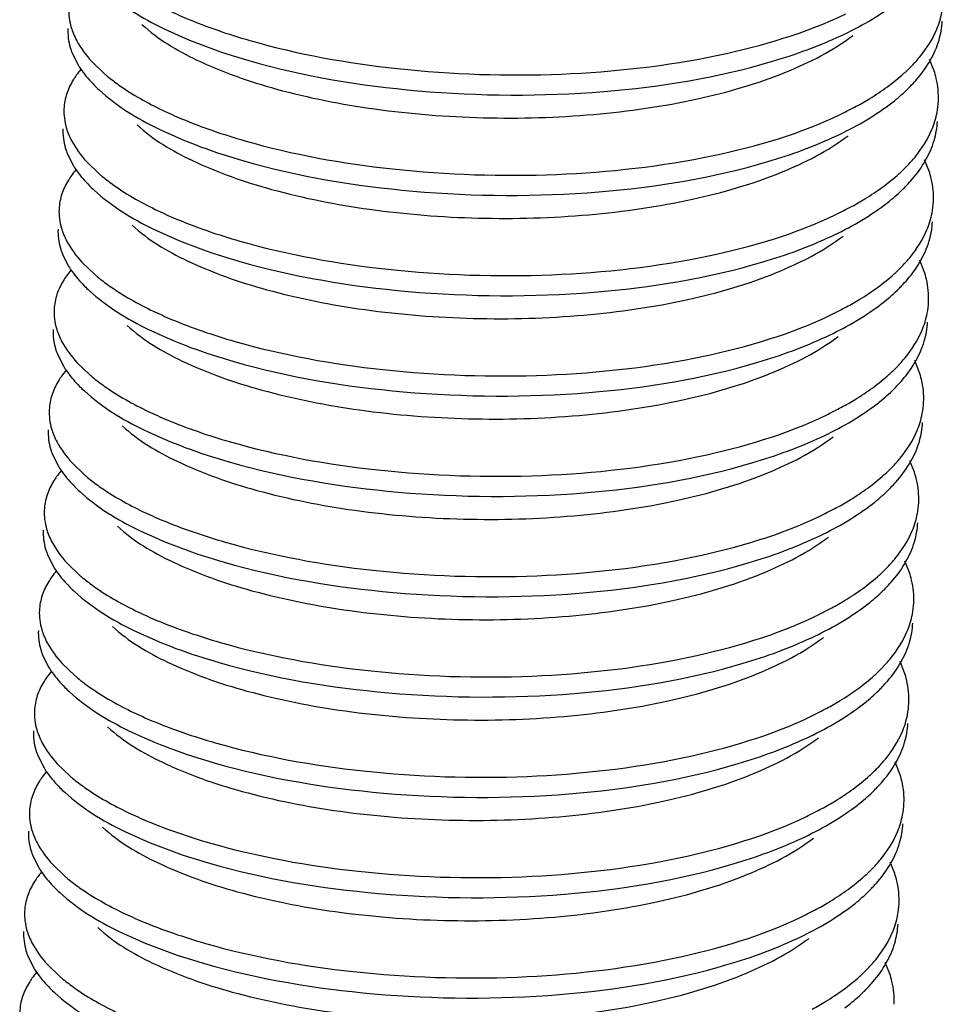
# Model space of a CAD drawing. Header units: millimetres. Extents: x -24622 to 2009, y -1603 to 2074.
# Tile 102 of 256: x -1464.65 to -1460.43, y 1063.27 to 1067.79. Entities that reach past the tile are written whole.
import ezdxf

# ---------------------------------------------------------------- set-up
doc = ezdxf.new("R2010")
doc.units = ezdxf.units.MM

msp = doc.modelspace()

# ---------------------------------------------------------------- linework, layer by layer
at = {"color": 7, "linetype": 'Continuous'}
for p, q in [((-1464.4105, 1067.6288), (-1464.3831, 1067.5754)), ((-1464.3223, 1067.5939), (-1464.2634, 1067.5373)), ((-1460.4628, 1067.5518), (-1460.4835, 1067.6034)), ((-1464.4331, 1067.1692), (-1464.4057, 1067.1158)), ((-1464.3449, 1067.1343), (-1464.286, 1067.0777)), ((-1460.4854, 1067.0921), (-1460.506, 1067.1438)), ((-1464.4556, 1066.7096), (-1464.4282, 1066.6561)), ((-1464.3674, 1066.6746), (-1464.3085, 1066.6181)), ((-1460.5079, 1066.6325), (-1460.5286, 1066.6842)), ((-1464.4782, 1066.2499), (-1464.4508, 1066.1965)), ((-1464.3899, 1066.215), (-1464.331, 1066.1584)), ((-1460.5305, 1066.1729), (-1460.5511, 1066.2245)), ((-1464.5007, 1065.7903), (-1464.4733, 1065.7369)), ((-1460.553, 1065.7133), (-1460.5736, 1065.7649)), ((-1464.4125, 1065.7554), (-1464.3536, 1065.6988)), ((-1464.5232, 1065.3307), (-1464.4958, 1065.2772)), ((-1464.435, 1065.2958), (-1464.3761, 1065.2392)), ((-1460.5755, 1065.2536), (-1460.5962, 1065.3053)), ((-1464.5458, 1064.8711), (-1464.5184, 1064.8176)), ((-1464.4576, 1064.8361), (-1464.3986, 1064.7796)), ((-1460.5981, 1064.794), (-1460.6187, 1064.8456)), ((-1464.5683, 1064.4114), (-1464.5409, 1064.358)), ((-1464.4801, 1064.3765), (-1464.4212, 1064.3199)), ((-1460.6206, 1064.3344), (-1460.6413, 1064.386)), ((-1464.5908, 1063.9518), (-1464.5634, 1063.8984)), ((-1464.5026, 1063.9169), (-1464.4437, 1063.8603)), ((-1460.6431, 1063.8747), (-1460.6638, 1063.9264)), ((-1464.6134, 1063.4922), (-1464.586, 1063.4387)), ((-1464.5252, 1063.4572), (-1464.4663, 1063.4007)), ((-1460.6657, 1063.4151), (-1460.6863, 1063.4668))]:
    msp.add_line(p, q, dxfattribs=at)
for centre, radius, start, end in [((-1461.1166, 1068.1109), 0.7696, 312.0888, 315.9431), ((-1464.0556, 1067.291), 0.4139, 139.821, 144.6456), ((-1463.7351, 1068.1541), 0.8121, 229.4182, 230.5251), ((-1463.8251, 1067.9666), 0.6838, 224.8372, 227.3741), ((-1461.0928, 1067.9907), 0.7296, 314.6681, 316.2816), ((-1461.5898, 1068.8098), 1.6165, 295.6486, 298.4696), ((-1460.8123, 1067.4296), 0.3696, 349.088, 357.1835), ((-1461.1392, 1067.6512), 0.7696, 312.0888, 315.9431), ((-1464.0781, 1066.8314), 0.4139, 139.821, 144.6456), ((-1463.7577, 1067.6944), 0.8121, 229.4182, 230.5251), ((-1463.8477, 1067.507), 0.6838, 224.8372, 227.3741), ((-1461.1153, 1067.5311), 0.7296, 314.6681, 316.2816), ((-1460.8348, 1066.97), 0.3696, 349.088, 357.1835), ((-1461.6123, 1068.3501), 1.6165, 295.6486, 298.4696), ((-1464.1006, 1066.3718), 0.4139, 139.821, 144.6456), ((-1463.7802, 1067.2348), 0.8121, 229.4182, 230.5251), ((-1461.1617, 1067.1916), 0.7696, 312.0888, 315.9431), ((-1463.8702, 1067.0473), 0.6838, 224.8372, 227.3741), ((-1461.1379, 1067.0714), 0.7296, 314.6681, 316.2816), ((-1460.8573, 1066.5104), 0.3696, 349.088, 357.1835), ((-1461.6349, 1067.8905), 1.6165, 295.6486, 298.4696), ((-1464.1232, 1065.9121), 0.4139, 139.821, 144.6456), ((-1461.1842, 1066.732), 0.7696, 312.0888, 315.9431), ((-1463.8028, 1066.7752), 0.8121, 229.4182, 230.5251), ((-1463.8928, 1066.5877), 0.6838, 224.8372, 227.3741), ((-1461.1604, 1066.6118), 0.7296, 314.6681, 316.2816), ((-1460.8799, 1066.0507), 0.3696, 349.088, 357.1835), ((-1461.6574, 1067.4309), 1.6165, 295.6486, 298.4696), ((-1464.1457, 1065.4525), 0.4139, 139.821, 144.6456), ((-1461.2068, 1066.2723), 0.7696, 312.0888, 315.9431), ((-1463.8253, 1066.3156), 0.8121, 229.4182, 230.5251), ((-1463.9153, 1066.1281), 0.6838, 224.8372, 227.3741), ((-1461.1829, 1066.1522), 0.7296, 314.6681, 316.2816), ((-1461.68, 1066.9713), 1.6165, 295.6486, 298.4696), ((-1460.9024, 1065.5911), 0.3696, 349.088, 357.1835), ((-1461.2293, 1065.8127), 0.7696, 312.0888, 315.9431), ((-1464.1682, 1064.9929), 0.4139, 139.821, 144.6456), ((-1463.8478, 1065.8559), 0.8121, 229.4182, 230.5251), ((-1463.9378, 1065.6685), 0.6838, 224.8372, 227.3741), ((-1461.2055, 1065.6925), 0.7296, 314.6681, 316.2816), ((-1461.7025, 1066.5116), 1.6165, 295.6486, 298.4696), ((-1460.9249, 1065.1315), 0.3696, 349.088, 357.1835), ((-1461.2519, 1065.3531), 0.7696, 312.0888, 315.9431), ((-1464.1908, 1064.5332), 0.4139, 139.821, 144.6456), ((-1463.8704, 1065.3963), 0.8121, 229.4182, 230.5251), ((-1463.9604, 1065.2088), 0.6838, 224.8372, 227.3741), ((-1461.228, 1065.2329), 0.7296, 314.6681, 316.2816), ((-1461.725, 1066.052), 1.6165, 295.6486, 298.4696), ((-1460.9475, 1064.6718), 0.3696, 349.088, 357.1835), ((-1464.2133, 1064.0736), 0.4139, 139.821, 144.6456), ((-1463.8929, 1064.9367), 0.8121, 229.4182, 230.5251), ((-1461.2744, 1064.8935), 0.7696, 312.0888, 315.9431), ((-1461.2506, 1064.7733), 0.7296, 314.6681, 316.2816), ((-1463.9829, 1064.7492), 0.6838, 224.8372, 227.3741), ((-1460.97, 1064.2122), 0.3696, 349.088, 357.1835), ((-1461.7476, 1065.5924), 1.6165, 295.6486, 298.4696), ((-1464.2359, 1063.614), 0.4139, 139.821, 144.6456), ((-1461.2969, 1064.4338), 0.7696, 312.0888, 315.9431), ((-1463.9154, 1064.477), 0.8121, 229.4182, 230.5251), ((-1464.0054, 1064.2896), 0.6838, 224.8372, 227.3741), ((-1461.2731, 1064.3137), 0.7296, 314.6681, 316.2816), ((-1460.9926, 1063.7526), 0.3696, 349.088, 357.1835), ((-1461.7701, 1065.1327), 1.6165, 295.6486, 298.4696), ((-1464.2584, 1063.1544), 0.4139, 139.821, 144.6456), ((-1461.3195, 1063.9742), 0.7696, 312.0888, 315.9431), ((-1463.938, 1064.0174), 0.8121, 229.4182, 230.5251), ((-1464.028, 1063.8299), 0.6838, 224.8372, 227.3741), ((-1461.2956, 1063.854), 0.7296, 314.6681, 316.2816)]:
    msp.add_arc(centre, radius, start, end, dxfattribs=at)
for points, start_tangent, end_tangent in [([(-1464.2657, 1067.9231), (-1463.994, 1067.7454), (-1463.6031, 1067.5985)], (0.735524, -0.677498), (0.961024, -0.276464)), ([(-1464.427, 1067.8372), (-1464.4163, 1067.7499), (-1464.406, 1067.7208)], (-0.048761, -0.99881), (0.37737, -0.926062)), ([(-1463.6031, 1067.5985), (-1462.8279, 1067.4599), (-1461.9765, 1067.4565), (-1461.2026, 1067.5948), (-1460.8897, 1067.7119), (-1460.646, 1067.8553)], (0.961024, -0.276464), (0.798461, 0.602046)), ([(-1463.9732, 1067.8294), (-1463.8885, 1067.7915), (-1463.5985, 1067.6904)], (0.902338, -0.43103), (0.961024, -0.276464)), ([(-1463.5985, 1067.6904), (-1462.921, 1067.5614), (-1462.1701, 1067.5364), (-1461.4518, 1067.6227), (-1460.8676, 1067.8122)], (0.961024, -0.276464), (0.901202, 0.4334)), ([(-1460.4504, 1067.7416), (-1460.4268, 1067.8193)], (0.385657, 0.922642), (0.18914, 0.98195)), ([(-1464.4315, 1067.7452), (-1464.4208, 1067.658), (-1464.4105, 1067.6288)], (-0.048761, -0.99881), (0.37737, -0.926062)), ([(-1464.0921, 1067.7633), (-1463.8405, 1067.6007), (-1463.4756, 1067.4677), (-1463.0265, 1067.3766), (-1462.5287, 1067.3363), (-1462.0219, 1067.3515), (-1461.5463, 1067.4228), (-1461.1397, 1067.5461), (-1460.8343, 1067.7132)], (0.735477, -0.677549), (0.798207, 0.602384)), ([(-1460.5635, 1067.5757), (-1460.5276, 1067.6159), (-1460.4504, 1067.7416)], (0.694786, 0.719217), (0.385657, 0.922642)), ([(-1460.4402, 1067.6911), (-1460.4251, 1067.7792)], (0.28417, 0.958774), (0.048797, 0.998809)), ([(-1464.406, 1067.7208), (-1464.391, 1067.6888), (-1464.3223, 1067.5939)], (0.37737, -0.926062), (0.676472, -0.736469)), ([(-1460.479, 1067.6008), (-1460.4402, 1067.6911)], (0.493567, 0.869708), (0.28417, 0.958774)), ([(-1464.3831, 1067.5754), (-1464.3679, 1067.5524), (-1464.3101, 1067.4844)], (0.526052, -0.850452), (0.704812, -0.709394)), ([(-1460.5655, 1067.4864), (-1460.5402, 1067.5144), (-1460.479, 1067.6008)], (0.691016, 0.72284), (0.493567, 0.869708)), ([(-1464.3931, 1067.5305), (-1464.4067, 1067.5099), (-1464.4365, 1067.4466)], (-0.577811, -0.816171), (-0.31537, -0.948969)), ([(-1464.2514, 1067.5272), (-1464.1974, 1067.4861), (-1463.9957, 1067.3698)], (0.771848, -0.635807), (0.902338, -0.43103)), ([(-1460.8192, 1067.3887), (-1460.7573, 1067.4244), (-1460.6008, 1067.5397)], (0.878776, 0.477234), (0.741573, 0.670872)), ([(-1460.4431, 1067.4115), (-1460.4529, 1067.5166), (-1460.4628, 1067.5518)], (0.048797, 0.998809), (-0.313223, 0.94968)), ([(-1460.6685, 1067.3956), (-1460.6446, 1067.4143), (-1460.5799, 1067.4718)], (0.798461, 0.602046), (0.711096, 0.703095)), ([(-1464.4365, 1067.4466), (-1464.4495, 1067.3775)], (-0.31537, -0.948969), (-0.048761, -0.99881)), ([(-1464.2882, 1067.4634), (-1464.0165, 1067.2857), (-1463.6256, 1067.1389)], (0.735524, -0.677498), (0.961024, -0.276464)), ([(-1463.6256, 1067.1389), (-1462.8504, 1067.0002), (-1461.999, 1066.9969), (-1461.2252, 1067.1351), (-1460.9122, 1067.2523), (-1460.6685, 1067.3956)], (0.961024, -0.276464), (0.798461, 0.602046)), ([(-1464.4495, 1067.3775), (-1464.4388, 1067.2903), (-1464.4286, 1067.2611)], (-0.048761, -0.99881), (0.37737, -0.926062)), ([(-1463.9957, 1067.3698), (-1463.9111, 1067.3319), (-1463.6211, 1067.2308)], (0.902338, -0.43103), (0.961024, -0.276464)), ([(-1463.6211, 1067.2308), (-1462.9435, 1067.1018), (-1462.1926, 1067.0767), (-1461.4743, 1067.1631), (-1460.8901, 1067.3525)], (0.961024, -0.276464), (0.901202, 0.4334)), ([(-1460.4729, 1067.282), (-1460.4493, 1067.3596)], (0.385657, 0.922642), (0.18914, 0.98195)), ([(-1464.1147, 1067.3036), (-1463.863, 1067.1411), (-1463.4982, 1067.0081), (-1463.049, 1066.917), (-1462.5513, 1066.8766), (-1462.0445, 1066.8919), (-1461.5689, 1066.9632), (-1461.1622, 1067.0864), (-1460.8569, 1067.2536)], (0.735477, -0.677549), (0.798212, 0.602377)), ([(-1460.4627, 1067.2314), (-1460.4476, 1067.3195)], (0.28417, 0.958774), (0.048797, 0.998809)), ([(-1464.454, 1067.2856), (-1464.4433, 1067.1984), (-1464.4331, 1067.1692)], (-0.048761, -0.99881), (0.37737, -0.926062)), ([(-1464.4286, 1067.2611), (-1464.4135, 1067.2291), (-1464.3449, 1067.1343)], (0.37737, -0.926062), (0.676472, -0.736469)), ([(-1460.5861, 1067.116), (-1460.5501, 1067.1563), (-1460.4729, 1067.282)], (0.694786, 0.719217), (0.385657, 0.922642)), ([(-1460.5015, 1067.1412), (-1460.4627, 1067.2314)], (0.493567, 0.869708), (0.28417, 0.958774)), ([(-1464.4057, 1067.1158), (-1464.3904, 1067.0928), (-1464.3326, 1067.0248)], (0.526052, -0.850452), (0.704812, -0.709394)), ([(-1460.588, 1067.0268), (-1460.5627, 1067.0548), (-1460.5015, 1067.1412)], (0.691016, 0.72284), (0.493567, 0.869708)), ([(-1464.4157, 1067.0709), (-1464.4293, 1067.0502), (-1464.459, 1066.987)], (-0.577811, -0.816171), (-0.31537, -0.948969)), ([(-1464.2739, 1067.0676), (-1464.2199, 1067.0264), (-1464.0182, 1066.9101)], (0.771848, -0.635807), (0.902338, -0.43103)), ([(-1460.8418, 1066.9291), (-1460.7798, 1066.9648), (-1460.6233, 1067.0801)], (0.878776, 0.477234), (0.741573, 0.670872)), ([(-1460.4656, 1066.9518), (-1460.4755, 1067.057), (-1460.4854, 1067.0921)], (0.048797, 0.998809), (-0.313223, 0.94968)), ([(-1464.459, 1066.987), (-1464.4721, 1066.9179)], (-0.31537, -0.948969), (-0.048761, -0.99881)), ([(-1464.3108, 1067.0038), (-1464.039, 1066.8261), (-1463.6481, 1066.6793)], (0.735524, -0.677498), (0.961024, -0.276464)), ([(-1460.6911, 1066.936), (-1460.6671, 1066.9546), (-1460.6024, 1067.0121)], (0.798461, 0.602046), (0.711096, 0.703095)), ([(-1463.6481, 1066.6793), (-1462.8729, 1066.5406), (-1462.0216, 1066.5373), (-1461.2477, 1066.6755), (-1460.9348, 1066.7926), (-1460.6911, 1066.936)], (0.961024, -0.276464), (0.798461, 0.602046)), ([(-1464.4721, 1066.9179), (-1464.4613, 1066.8307), (-1464.4511, 1066.8015)], (-0.048761, -0.99881), (0.37737, -0.926062)), ([(-1464.0182, 1066.9101), (-1463.9336, 1066.8722), (-1463.6436, 1066.7712)], (0.902338, -0.43103), (0.961024, -0.276464)), ([(-1463.6436, 1066.7712), (-1462.966, 1066.6422), (-1462.2151, 1066.6171), (-1461.4968, 1066.7034), (-1460.9126, 1066.8929)], (0.961024, -0.276464), (0.901202, 0.4334)), ([(-1460.4955, 1066.8224), (-1460.4719, 1066.9)], (0.385657, 0.922642), (0.18914, 0.98195)), ([(-1464.1372, 1066.844), (-1463.8856, 1066.6814), (-1463.5207, 1066.5485), (-1463.0716, 1066.4574), (-1462.5738, 1066.417), (-1462.067, 1066.4322), (-1461.5914, 1066.5035), (-1461.1848, 1066.6268), (-1460.8794, 1066.794)], (0.735477, -0.677549), (0.798212, 0.602377)), ([(-1460.4852, 1066.7718), (-1460.4701, 1066.8599)], (0.28417, 0.958774), (0.048797, 0.998809)), ([(-1464.4766, 1066.826), (-1464.4658, 1066.7387), (-1464.4556, 1066.7096)], (-0.048761, -0.99881), (0.37737, -0.926062)), ([(-1464.4511, 1066.8015), (-1464.4361, 1066.7695), (-1464.3674, 1066.6746)], (0.37737, -0.926062), (0.676472, -0.736469)), ([(-1460.6086, 1066.6564), (-1460.5727, 1066.6967), (-1460.4955, 1066.8224)], (0.694786, 0.719217), (0.385657, 0.922642)), ([(-1460.5241, 1066.6815), (-1460.4852, 1066.7718)], (0.493567, 0.869708), (0.28417, 0.958774)), ([(-1460.6105, 1066.5672), (-1460.5852, 1066.5951), (-1460.5241, 1066.6815)], (0.691016, 0.72284), (0.493567, 0.869708)), ([(-1464.4282, 1066.6561), (-1464.413, 1066.6332), (-1464.3551, 1066.5652)], (0.526052, -0.850452), (0.704812, -0.709394)), ([(-1460.8643, 1066.4695), (-1460.8024, 1066.5051), (-1460.6458, 1066.6204)], (0.878776, 0.477234), (0.741573, 0.670872)), ([(-1460.4882, 1066.4922), (-1460.498, 1066.5974), (-1460.5079, 1066.6325)], (0.048797, 0.998809), (-0.313223, 0.94968)), ([(-1464.4382, 1066.6113), (-1464.4518, 1066.5906), (-1464.4815, 1066.5274)], (-0.577811, -0.816171), (-0.31537, -0.948969)), ([(-1464.2965, 1066.608), (-1464.2424, 1066.5668), (-1464.0408, 1066.4505)], (0.771848, -0.635807), (0.902338, -0.43103)), ([(-1464.4815, 1066.5274), (-1464.4946, 1066.4583)], (-0.31537, -0.948969), (-0.048761, -0.99881)), ([(-1464.3333, 1066.5442), (-1464.0616, 1066.3665), (-1463.6707, 1066.2196)], (0.735524, -0.677498), (0.961024, -0.276464)), ([(-1460.7136, 1066.4764), (-1460.6897, 1066.495), (-1460.6249, 1066.5525)], (0.798461, 0.602046), (0.711096, 0.703095)), ([(-1464.4946, 1066.4583), (-1464.4839, 1066.371), (-1464.4737, 1066.3419)], (-0.048761, -0.99881), (0.37737, -0.926062)), ([(-1464.0408, 1066.4505), (-1463.9562, 1066.4126), (-1463.6662, 1066.3116)], (0.902338, -0.43103), (0.961024, -0.276464)), ([(-1463.6707, 1066.2196), (-1462.8955, 1066.081), (-1462.0441, 1066.0776), (-1461.2702, 1066.2159), (-1460.9573, 1066.333), (-1460.7136, 1066.4764)], (0.961024, -0.276464), (0.798461, 0.602046)), ([(-1463.6662, 1066.3116), (-1462.9886, 1066.1825), (-1462.2377, 1066.1575), (-1461.5194, 1066.2438), (-1460.9352, 1066.4333)], (0.961024, -0.276464), (0.901202, 0.4334)), ([(-1460.518, 1066.3627), (-1460.4944, 1066.4404)], (0.385657, 0.922642), (0.18914, 0.98195)), ([(-1460.5078, 1066.3122), (-1460.4927, 1066.4003)], (0.28417, 0.958774), (0.048797, 0.998809)), ([(-1464.4991, 1066.3664), (-1464.4884, 1066.2791), (-1464.4782, 1066.2499)], (-0.048761, -0.99881), (0.37737, -0.926062)), ([(-1464.1597, 1066.3844), (-1463.9081, 1066.2218), (-1463.5433, 1066.0889), (-1463.0941, 1065.9977), (-1462.5964, 1065.9574), (-1462.0895, 1065.9726), (-1461.6139, 1066.0439), (-1461.2073, 1066.1672), (-1460.9019, 1066.3343)], (0.735477, -0.677549), (0.798212, 0.602377)), ([(-1460.6311, 1066.1968), (-1460.5952, 1066.237), (-1460.518, 1066.3627)], (0.694786, 0.719217), (0.385657, 0.922642)), ([(-1464.4737, 1066.3419), (-1464.4586, 1066.3099), (-1464.3899, 1066.215)], (0.37737, -0.926062), (0.676472, -0.736469)), ([(-1460.5466, 1066.2219), (-1460.5078, 1066.3122)], (0.493567, 0.869708), (0.28417, 0.958774)), ([(-1460.6331, 1066.1075), (-1460.6078, 1066.1355), (-1460.5466, 1066.2219)], (0.691016, 0.72284), (0.493567, 0.869708)), ([(-1464.4508, 1066.1965), (-1464.4355, 1066.1736), (-1464.3777, 1066.1055)], (0.526052, -0.850452), (0.704812, -0.709394)), ([(-1460.5107, 1066.0326), (-1460.5205, 1066.1378), (-1460.5305, 1066.1729)], (0.048797, 0.998809), (-0.313223, 0.94968)), ([(-1464.4607, 1066.1516), (-1464.4743, 1066.131), (-1464.5041, 1066.0677)], (-0.577811, -0.816171), (-0.31537, -0.948969)), ([(-1464.319, 1066.1483), (-1464.265, 1066.1072), (-1464.0633, 1065.9909)], (0.771848, -0.635807), (0.902338, -0.43103)), ([(-1460.8868, 1066.0099), (-1460.8249, 1066.0455), (-1460.6684, 1066.1608)], (0.878776, 0.477234), (0.741573, 0.670872)), ([(-1464.3559, 1066.0846), (-1464.0841, 1065.9068), (-1463.6932, 1065.76)], (0.735524, -0.677498), (0.961024, -0.276464)), ([(-1460.7361, 1066.0168), (-1460.7122, 1066.0354), (-1460.6475, 1066.0929)], (0.798461, 0.602046), (0.711096, 0.703095)), ([(-1464.5041, 1066.0677), (-1464.5171, 1065.9987)], (-0.31537, -0.948969), (-0.048761, -0.99881)), ([(-1464.5171, 1065.9987), (-1464.5064, 1065.9114), (-1464.4962, 1065.8822)], (-0.048761, -0.99881), (0.37737, -0.926062)), ([(-1464.0633, 1065.9909), (-1463.9787, 1065.953), (-1463.6887, 1065.8519)], (0.902338, -0.43103), (0.961024, -0.276464)), ([(-1463.6932, 1065.76), (-1462.918, 1065.6214), (-1462.0667, 1065.618), (-1461.2928, 1065.7563), (-1460.9798, 1065.8734), (-1460.7361, 1066.0168)], (0.961024, -0.276464), (0.798461, 0.602046)), ([(-1463.6887, 1065.8519), (-1463.0111, 1065.7229), (-1462.2602, 1065.6978), (-1461.5419, 1065.7842), (-1460.9577, 1065.9737)], (0.961024, -0.276464), (0.901202, 0.4334)), ([(-1460.5406, 1065.9031), (-1460.5169, 1065.9808)], (0.385657, 0.922642), (0.18914, 0.98195)), ([(-1460.5303, 1065.8525), (-1460.5152, 1065.9406)], (0.28417, 0.958774), (0.048797, 0.998809)), ([(-1464.5216, 1065.9067), (-1464.5109, 1065.8195), (-1464.5007, 1065.7903)], (-0.048761, -0.99881), (0.37737, -0.926062)), ([(-1464.1823, 1065.9247), (-1463.9307, 1065.7622), (-1463.5658, 1065.6292), (-1463.1167, 1065.5381), (-1462.6189, 1065.4977), (-1462.1121, 1065.513), (-1461.6365, 1065.5843), (-1461.2298, 1065.7076), (-1460.9245, 1065.8747)], (0.735477, -0.677549), (0.798207, 0.602384)), ([(-1460.6537, 1065.7371), (-1460.6177, 1065.7774), (-1460.5406, 1065.9031)], (0.694786, 0.719217), (0.385657, 0.922642)), ([(-1464.4962, 1065.8822), (-1464.4811, 1065.8503), (-1464.4125, 1065.7554)], (0.37737, -0.926062), (0.676472, -0.736469)), ([(-1460.5691, 1065.7623), (-1460.5303, 1065.8525)], (0.493567, 0.869708), (0.28417, 0.958774)), ([(-1460.6556, 1065.6479), (-1460.6303, 1065.6759), (-1460.5691, 1065.7623)], (0.691016, 0.72284), (0.493567, 0.869708)), ([(-1464.4733, 1065.7369), (-1464.458, 1065.7139), (-1464.4002, 1065.6459)], (0.526052, -0.850452), (0.704812, -0.709394)), ([(-1460.5332, 1065.5729), (-1460.5431, 1065.6781), (-1460.553, 1065.7133)], (0.048797, 0.998809), (-0.313223, 0.94968)), ([(-1464.4833, 1065.692), (-1464.4969, 1065.6714), (-1464.5266, 1065.6081)], (-0.577811, -0.816171), (-0.31537, -0.948969)), ([(-1464.3416, 1065.6887), (-1464.2875, 1065.6475), (-1464.0859, 1065.5313)], (0.771848, -0.635807), (0.902338, -0.43103)), ([(-1460.9094, 1065.5502), (-1460.8474, 1065.5859), (-1460.6909, 1065.7012)], (0.878776, 0.477234), (0.741573, 0.670872)), ([(-1464.3784, 1065.6249), (-1464.1067, 1065.4472), (-1463.7157, 1065.3004)], (0.735524, -0.677498), (0.961024, -0.276464)), ([(-1460.7587, 1065.5571), (-1460.7348, 1065.5757), (-1460.67, 1065.6333)], (0.798461, 0.602046), (0.711096, 0.703095)), ([(-1464.5266, 1065.6081), (-1464.5397, 1065.539)], (-0.31537, -0.948969), (-0.048761, -0.99881)), ([(-1464.5397, 1065.539), (-1464.5289, 1065.4518), (-1464.5187, 1065.4226)], (-0.048761, -0.99881), (0.37737, -0.926062)), ([(-1464.0859, 1065.5313), (-1464.0012, 1065.4934), (-1463.7112, 1065.3923)], (0.902338, -0.43103), (0.961024, -0.276464)), ([(-1463.7157, 1065.3004), (-1462.9406, 1065.1617), (-1462.0892, 1065.1584), (-1461.3153, 1065.2966), (-1461.0024, 1065.4137), (-1460.7587, 1065.5571)], (0.961024, -0.276464), (0.798461, 0.602046)), ([(-1463.7112, 1065.3923), (-1463.0337, 1065.2633), (-1462.2828, 1065.2382), (-1461.5644, 1065.3246), (-1460.9802, 1065.514)], (0.961024, -0.276464), (0.901202, 0.4334)), ([(-1460.5631, 1065.4435), (-1460.5395, 1065.5211)], (0.385657, 0.922642), (0.18914, 0.98195)), ([(-1464.5442, 1065.4471), (-1464.5335, 1065.3598), (-1464.5232, 1065.3307)], (-0.048761, -0.99881), (0.37737, -0.926062)), ([(-1464.2048, 1065.4651), (-1463.9532, 1065.3026), (-1463.5883, 1065.1696), (-1463.1392, 1065.0785), (-1462.6414, 1065.0381), (-1462.1346, 1065.0534), (-1461.659, 1065.1246), (-1461.2524, 1065.2479), (-1460.947, 1065.4151)], (0.735477, -0.677549), (0.798212, 0.602377)), ([(-1460.6762, 1065.2775), (-1460.6403, 1065.3178), (-1460.5631, 1065.4435)], (0.694786, 0.719217), (0.385657, 0.922642)), ([(-1460.5528, 1065.3929), (-1460.5377, 1065.481)], (0.28417, 0.958774), (0.048797, 0.998809)), ([(-1464.5187, 1065.4226), (-1464.5037, 1065.3906), (-1464.435, 1065.2958)], (0.37737, -0.926062), (0.676472, -0.736469)), ([(-1460.5917, 1065.3026), (-1460.5528, 1065.3929)], (0.493567, 0.869708), (0.28417, 0.958774)), ([(-1464.4958, 1065.2772), (-1464.4806, 1065.2543), (-1464.4227, 1065.1863)], (0.526052, -0.850452), (0.704812, -0.709394)), ([(-1460.6781, 1065.1883), (-1460.6528, 1065.2162), (-1460.5917, 1065.3026)], (0.691016, 0.72284), (0.493567, 0.869708)), ([(-1464.5058, 1065.2324), (-1464.5194, 1065.2117), (-1464.5491, 1065.1485)], (-0.577811, -0.816171), (-0.31537, -0.948969)), ([(-1464.3641, 1065.2291), (-1464.3101, 1065.1879), (-1464.1084, 1065.0716)], (0.771848, -0.635807), (0.902338, -0.43103)), ([(-1460.9319, 1065.0906), (-1460.87, 1065.1263), (-1460.7134, 1065.2415)], (0.878776, 0.477234), (0.741573, 0.670872)), ([(-1460.5558, 1065.1133), (-1460.5656, 1065.2185), (-1460.5755, 1065.2536)], (0.048797, 0.998809), (-0.313223, 0.94968)), ([(-1460.7812, 1065.0975), (-1460.7573, 1065.1161), (-1460.6926, 1065.1736)], (0.798461, 0.602046), (0.711096, 0.703095)), ([(-1464.5491, 1065.1485), (-1464.5622, 1065.0794)], (-0.31537, -0.948969), (-0.048761, -0.99881)), ([(-1464.4009, 1065.1653), (-1464.1292, 1064.9876), (-1463.7383, 1064.8407)], (0.735524, -0.677498), (0.961024, -0.276464)), ([(-1463.7383, 1064.8407), (-1462.9631, 1064.7021), (-1462.1117, 1064.6988), (-1461.3378, 1064.837), (-1461.0249, 1064.9541), (-1460.7812, 1065.0975)], (0.961024, -0.276464), (0.798461, 0.602046)), ([(-1464.5622, 1065.0794), (-1464.5515, 1064.9921), (-1464.5413, 1064.963)], (-0.048761, -0.99881), (0.37737, -0.926062)), ([(-1464.1084, 1065.0716), (-1464.0238, 1065.0337), (-1463.7338, 1064.9327)], (0.902338, -0.43103), (0.961024, -0.276464)), ([(-1463.7338, 1064.9327), (-1463.0562, 1064.8036), (-1462.3053, 1064.7786), (-1461.587, 1064.8649), (-1461.0028, 1065.0544)], (0.961024, -0.276464), (0.901202, 0.4334)), ([(-1460.5856, 1064.9839), (-1460.562, 1065.0615)], (0.385657, 0.922642), (0.18914, 0.98195)), ([(-1464.2273, 1065.0055), (-1463.9757, 1064.8429), (-1463.6109, 1064.71), (-1463.1617, 1064.6189), (-1462.664, 1064.5785), (-1462.1572, 1064.5937), (-1461.6815, 1064.665), (-1461.2749, 1064.7883), (-1460.9696, 1064.9555)], (0.735477, -0.677549), (0.798212, 0.602377)), ([(-1460.5754, 1064.9333), (-1460.5603, 1065.0214)], (0.28417, 0.958774), (0.048797, 0.998809)), ([(-1464.5667, 1064.9875), (-1464.556, 1064.9002), (-1464.5458, 1064.8711)], (-0.048761, -0.99881), (0.37737, -0.926062)), ([(-1464.5413, 1064.963), (-1464.5262, 1064.931), (-1464.4576, 1064.8361)], (0.37737, -0.926062), (0.676472, -0.736469)), ([(-1460.6988, 1064.8179), (-1460.6628, 1064.8582), (-1460.5856, 1064.9839)], (0.694786, 0.719217), (0.385657, 0.922642)), ([(-1460.6142, 1064.843), (-1460.5754, 1064.9333)], (0.493567, 0.869708), (0.28417, 0.958774)), ([(-1464.5184, 1064.8176), (-1464.5031, 1064.7947), (-1464.4453, 1064.7267)], (0.526052, -0.850452), (0.704812, -0.709394)), ([(-1460.7007, 1064.7287), (-1460.6754, 1064.7566), (-1460.6142, 1064.843)], (0.691016, 0.72284), (0.493567, 0.869708)), ([(-1464.5283, 1064.7727), (-1464.542, 1064.7521), (-1464.5717, 1064.6889)], (-0.577811, -0.816171), (-0.31537, -0.948969)), ([(-1464.3866, 1064.7695), (-1464.3326, 1064.7283), (-1464.1309, 1064.612)], (0.771848, -0.635807), (0.902338, -0.43103)), ([(-1460.9544, 1064.631), (-1460.8925, 1064.6666), (-1460.736, 1064.7819)], (0.878776, 0.477234), (0.741573, 0.670872)), ([(-1460.5783, 1064.6537), (-1460.5882, 1064.7589), (-1460.5981, 1064.794)], (0.048797, 0.998809), (-0.313223, 0.94968)), ([(-1464.5717, 1064.6889), (-1464.5847, 1064.6198)], (-0.31537, -0.948969), (-0.048761, -0.99881)), ([(-1464.4235, 1064.7057), (-1464.1517, 1064.528), (-1463.7608, 1064.3811)], (0.735524, -0.677498), (0.961024, -0.276464)), ([(-1460.8038, 1064.6379), (-1460.7798, 1064.6565), (-1460.7151, 1064.714)], (0.798461, 0.602046), (0.711096, 0.703095)), ([(-1463.7608, 1064.3811), (-1462.9856, 1064.2425), (-1462.1343, 1064.2391), (-1461.3604, 1064.3774), (-1461.0475, 1064.4945), (-1460.8038, 1064.6379)], (0.961024, -0.276464), (0.798461, 0.602046)), ([(-1464.5847, 1064.6198), (-1464.574, 1064.5325), (-1464.5638, 1064.5034)], (-0.048761, -0.99881), (0.37737, -0.926062)), ([(-1464.1309, 1064.612), (-1464.0463, 1064.5741), (-1463.7563, 1064.473)], (0.902338, -0.43103), (0.961024, -0.276464)), ([(-1463.7563, 1064.473), (-1463.0787, 1064.344), (-1462.3278, 1064.319), (-1461.6095, 1064.4053), (-1461.0253, 1064.5948)], (0.961024, -0.276464), (0.901202, 0.4334)), ([(-1460.6082, 1064.5242), (-1460.5845, 1064.6019)], (0.385657, 0.922642), (0.18914, 0.98195)), ([(-1464.2499, 1064.5459), (-1463.9983, 1064.3833), (-1463.6334, 1064.2503), (-1463.1843, 1064.1592), (-1462.6865, 1064.1189), (-1462.1797, 1064.1341), (-1461.7041, 1064.2054), (-1461.2974, 1064.3287), (-1460.9921, 1064.4958)], (0.735477, -0.677549), (0.798212, 0.602377)), ([(-1460.5979, 1064.4737), (-1460.5828, 1064.5618)], (0.28417, 0.958774), (0.048797, 0.998809)), ([(-1464.5892, 1064.5278), (-1464.5785, 1064.4406), (-1464.5683, 1064.4114)], (-0.048761, -0.99881), (0.37737, -0.926062)), ([(-1464.5638, 1064.5034), (-1464.5488, 1064.4714), (-1464.4801, 1064.3765)], (0.37737, -0.926062), (0.676472, -0.736469)), ([(-1460.7213, 1064.3583), (-1460.6854, 1064.3985), (-1460.6082, 1064.5242)], (0.694786, 0.719217), (0.385657, 0.922642)), ([(-1460.6368, 1064.3834), (-1460.5979, 1064.4737)], (0.493567, 0.869708), (0.28417, 0.958774)), ([(-1460.7232, 1064.269), (-1460.6979, 1064.297), (-1460.6368, 1064.3834)], (0.691016, 0.72284), (0.493567, 0.869708)), ([(-1464.5409, 1064.358), (-1464.5257, 1064.335), (-1464.4678, 1064.267)], (0.526052, -0.850452), (0.704812, -0.709394)), ([(-1460.977, 1064.1713), (-1460.915, 1064.207), (-1460.7585, 1064.3223)], (0.878776, 0.477234), (0.741573, 0.670872)), ([(-1460.6008, 1064.1941), (-1460.6107, 1064.2992), (-1460.6206, 1064.3344)], (0.048797, 0.998809), (-0.313223, 0.94968)), ([(-1464.5509, 1064.3131), (-1464.5645, 1064.2925), (-1464.5942, 1064.2292)], (-0.577811, -0.816171), (-0.31537, -0.948969)), ([(-1464.4092, 1064.3098), (-1464.3551, 1064.2687), (-1464.1535, 1064.1524)], (0.771848, -0.635807), (0.902338, -0.43103)), ([(-1464.5942, 1064.2292), (-1464.6073, 1064.1601)], (-0.31537, -0.948969), (-0.048761, -0.99881)), ([(-1464.446, 1064.246), (-1464.1743, 1064.0683), (-1463.7834, 1063.9215)], (0.735524, -0.677498), (0.961024, -0.276464)), ([(-1460.8263, 1064.1782), (-1460.8024, 1064.1969), (-1460.7376, 1064.2544)], (0.798461, 0.602046), (0.711096, 0.703095)), ([(-1463.7834, 1063.9215), (-1463.0082, 1063.7828), (-1462.1568, 1063.7795), (-1461.3829, 1063.9177), (-1461.07, 1064.0349), (-1460.8263, 1064.1782)], (0.961024, -0.276464), (0.798461, 0.602046)), ([(-1464.6073, 1064.1601), (-1464.5966, 1064.0729), (-1464.5863, 1064.0437)], (-0.048761, -0.99881), (0.37737, -0.926062)), ([(-1464.1535, 1064.1524), (-1464.0688, 1064.1145), (-1463.7788, 1064.0134)], (0.902338, -0.43103), (0.961024, -0.276464)), ([(-1463.7788, 1064.0134), (-1463.1013, 1063.8844), (-1462.3504, 1063.8593), (-1461.6321, 1063.9457), (-1461.0479, 1064.1351)], (0.961024, -0.276464), (0.901202, 0.4334)), ([(-1460.6307, 1064.0646), (-1460.6071, 1064.1422)], (0.385657, 0.922642), (0.18914, 0.98195)), ([(-1460.6205, 1064.014), (-1460.6054, 1064.1021)], (0.28417, 0.958774), (0.048797, 0.998809)), ([(-1464.6118, 1064.0682), (-1464.6011, 1063.981), (-1464.5908, 1063.9518)], (-0.048761, -0.99881), (0.37737, -0.926062)), ([(-1464.5863, 1064.0437), (-1464.5713, 1064.0117), (-1464.5026, 1063.9169)], (0.37737, -0.926062), (0.676472, -0.736469)), ([(-1464.2724, 1064.0862), (-1464.0208, 1063.9237), (-1463.6559, 1063.7907), (-1463.2068, 1063.6996), (-1462.709, 1063.6592), (-1462.2022, 1063.6745), (-1461.7266, 1063.7458), (-1461.32, 1063.869), (-1461.0146, 1064.0362)], (0.735477, -0.677549), (0.798207, 0.602384)), ([(-1460.7438, 1063.8986), (-1460.7079, 1063.9389), (-1460.6307, 1064.0646)], (0.694786, 0.719217), (0.385657, 0.922642)), ([(-1460.6593, 1063.9238), (-1460.6205, 1064.014)], (0.493567, 0.869708), (0.28417, 0.958774)), ([(-1460.7458, 1063.8094), (-1460.7205, 1063.8374), (-1460.6593, 1063.9238)], (0.691016, 0.72284), (0.493567, 0.869708)), ([(-1464.5634, 1063.8984), (-1464.5482, 1063.8754), (-1464.4904, 1063.8074)], (0.526052, -0.850452), (0.704812, -0.709394)), ([(-1460.9995, 1063.7117), (-1460.9376, 1063.7474), (-1460.7811, 1063.8627)], (0.878776, 0.477234), (0.741573, 0.670872)), ([(-1460.6234, 1063.7344), (-1460.6332, 1063.8396), (-1460.6431, 1063.8747)], (0.048797, 0.998809), (-0.313223, 0.94968)), ([(-1464.5734, 1063.8535), (-1464.587, 1063.8328), (-1464.6168, 1063.7696)], (-0.577811, -0.816171), (-0.31537, -0.948969)), ([(-1464.4317, 1063.8502), (-1464.3777, 1063.809), (-1464.176, 1063.6927)], (0.771848, -0.635807), (0.902338, -0.43103)), ([(-1464.4685, 1063.7864), (-1464.1968, 1063.6087), (-1463.8059, 1063.4619)], (0.735524, -0.677498), (0.961024, -0.276464)), ([(-1460.8488, 1063.7186), (-1460.8249, 1063.7372), (-1460.7602, 1063.7947)], (0.798461, 0.602046), (0.711096, 0.703095)), ([(-1464.6168, 1063.7696), (-1464.6298, 1063.7005)], (-0.31537, -0.948969), (-0.048761, -0.99881)), ([(-1464.6298, 1063.7005), (-1464.6191, 1063.6133), (-1464.6089, 1063.5841)], (-0.048761, -0.99881), (0.37737, -0.926062)), ([(-1464.176, 1063.6927), (-1464.0914, 1063.6548), (-1463.8014, 1063.5538)], (0.902338, -0.43103), (0.961024, -0.276464)), ([(-1463.8059, 1063.4619), (-1463.0307, 1063.3232), (-1462.1793, 1063.3199), (-1461.4055, 1063.4581), (-1461.0925, 1063.5752), (-1460.8488, 1063.7186)], (0.961024, -0.276464), (0.798461, 0.602046)), ([(-1460.6532, 1063.605), (-1460.6296, 1063.6826)], (0.385657, 0.922642), (0.18914, 0.98195)), ([(-1463.8014, 1063.5538), (-1463.1238, 1063.4248), (-1462.3729, 1063.3997), (-1461.6546, 1063.486), (-1461.0704, 1063.6755)], (0.961024, -0.276464), (0.901202, 0.4334)), ([(-1460.643, 1063.5544), (-1460.6279, 1063.6425)], (0.28417, 0.958774), (0.048797, 0.998809)), ([(-1464.6343, 1063.6086), (-1464.6236, 1063.5213), (-1464.6134, 1063.4922)], (-0.048761, -0.99881), (0.37737, -0.926062)), ([(-1464.295, 1063.6266), (-1464.0433, 1063.464), (-1463.6785, 1063.3311), (-1463.2293, 1063.24), (-1462.7316, 1063.1996), (-1462.2248, 1063.2148), (-1461.7492, 1063.2861), (-1461.3425, 1063.4094), (-1461.0372, 1063.5766)], (0.735477, -0.677549), (0.798212, 0.602377)), ([(-1460.7664, 1063.439), (-1460.7304, 1063.4793), (-1460.6532, 1063.605)], (0.694786, 0.719217), (0.385657, 0.922642)), ([(-1464.6089, 1063.5841), (-1464.5938, 1063.5521), (-1464.5252, 1063.4572)], (0.37737, -0.926062), (0.676472, -0.736469)), ([(-1460.6818, 1063.4641), (-1460.643, 1063.5544)], (0.493567, 0.869708), (0.28417, 0.958774)), ([(-1460.7683, 1063.3498), (-1460.743, 1063.3777), (-1460.6818, 1063.4641)], (0.691016, 0.72284), (0.493567, 0.869708)), ([(-1464.586, 1063.4387), (-1464.5707, 1063.4158), (-1464.5129, 1063.3478)], (0.526052, -0.850452), (0.704812, -0.709394)), ([(-1460.6459, 1063.2748), (-1460.6558, 1063.38), (-1460.6657, 1063.4151)], (0.048797, 0.998809), (-0.313223, 0.94968)), ([(-1464.596, 1063.3939), (-1464.6096, 1063.3732), (-1464.6393, 1063.31)], (-0.577811, -0.816171), (-0.31537, -0.948969)), ([(-1464.4542, 1063.3906), (-1464.4002, 1063.3494), (-1464.1985, 1063.2331)], (0.771848, -0.635807), (0.902338, -0.43103)), ([(-1461.0221, 1063.2521), (-1460.9601, 1063.2877), (-1460.8036, 1063.403)], (0.878776, 0.477234), (0.741573, 0.670872)), ([(-1464.4911, 1063.3268), (-1464.2193, 1063.1491), (-1463.8284, 1063.0022)], (0.735524, -0.677498), (0.961024, -0.276464)), ([(-1460.8714, 1063.259), (-1460.8474, 1063.2776), (-1460.7827, 1063.3351)], (0.798461, 0.602046), (0.711096, 0.703095)), ([(-1464.6393, 1063.31), (-1464.6524, 1063.2409)], (-0.31537, -0.948969), (-0.048761, -0.99881))]:
    msp.add_spline(points, degree=3, dxfattribs=dict(at, start_tangent=start_tangent, end_tangent=end_tangent))

doc.saveas('drawing.dxf')
